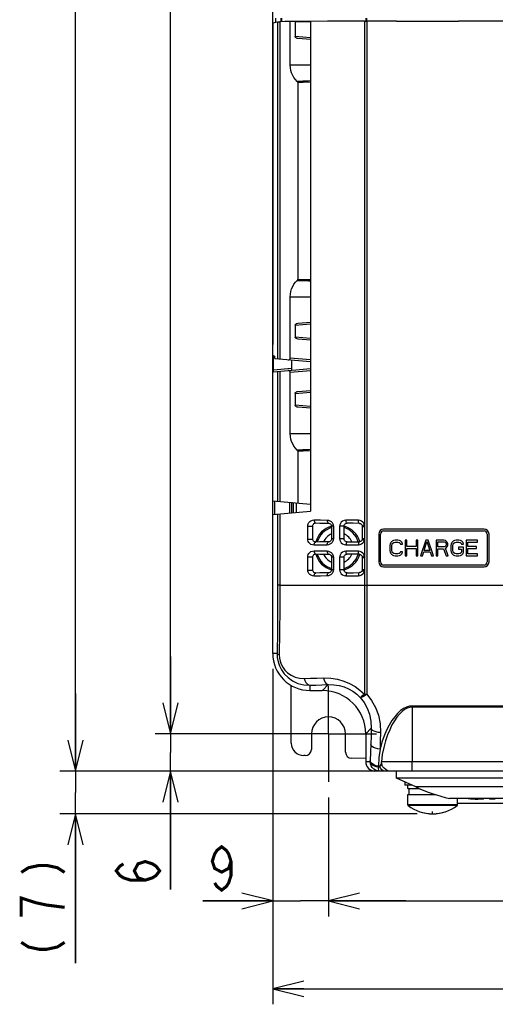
# Model space of a CAD drawing. Extents: x 27 to 410, y 33 to 287.
# Tile 9 of 34: x 34 to 65, y 130 to 194. Entities that reach past the tile are written whole.
import ezdxf

# ---------------------------------------------------------------- set-up
doc = ezdxf.new("R2010")
doc.units = 0
doc.header["$LTSCALE"] = 23.1
doc.linetypes.add('CENTER', pattern=[0.6, 0.375, -0.075, 0.075, -0.075])
doc.layers.get('0').update_dxf_attribs({"linetype": 'CONTINUOUS'})
for name, color, linetype in [('ALL_CURVE', 7, 'CONTINUOUS'), ('ALL_DIM', 7, 'CONTINUOUS'), ('DEFAULT_1', 7, 'CENTER')]:
    doc.layers.add(name, color=color, linetype=linetype)
doc.dimstyles.get("Standard").update_dxf_attribs({"dimtxt": 2.5, "dimasz": 2.5, "dimexe": 1.25, "dimexo": 0.625, "dimtad": 1, "dimcen": 2.5, "dimazin": 3, "dimtfac": 1, "dimtmove": 0, "dimatfit": 3})

# ---------------------------------------------------------------- blocks, each defined once
blk = doc.blocks.new('_OPEN')
at = {"color": 0, "linetype": 'BYBLOCK'}
for p, q in [((0, 0), (-1, 0.25)), ((-1, -0.25), (0, 0)), ((-1, 0), (0, 0))]:
    blk.add_line(p, q, dxfattribs=at)
blk = doc.blocks.new('*D0')
at = {"layer": 'ALL_DIM', "color": 2, "linetype": 'CONTINUOUS'}
for p, q in [((50.263, 246.719), (43.167, 246.719)), ((44.167, 246.719), (44.167, 197.119)), ((44.167, 147.519), (44.167, 197.119)), ((50.263, 147.519), (43.167, 147.519))]:
    blk.add_line(p, q, dxfattribs=at)
at = {"layer": 'ALL_DIM', "color": 2, "linetype": 'CONTINUOUS', "xscale": 2, "yscale": 2, "zscale": 2}
for p, rotation in [((44.167, 246.719), 90), ((44.167, 147.519), 270)]:
    blk.add_blockref('_OPEN', p, dxfattribs=dict(at, rotation=rotation))
blk = doc.blocks.new('*D1')
at = {"layer": 'ALL_DIM', "color": 2, "linetype": 'CONTINUOUS'}
for p, q in [((44.167, 147.519), (44.167, 152.519)), ((44.167, 152.519), (44.167, 146.319)), ((53.363, 147.519), (43.167, 147.519)), ((44.167, 137.473), (44.167, 146.319)), ((58.763, 145.119), (43.167, 145.119)), ((44.167, 145.119), (44.167, 137.473))]:
    blk.add_line(p, q, dxfattribs=at)
at = {"layer": 'ALL_DIM', "color": 2, "linetype": 'CONTINUOUS', "xscale": 2, "yscale": 2, "zscale": 2}
for p, rotation in [((44.167, 147.519), 270), ((44.167, 145.119), 90)]:
    blk.add_blockref('_OPEN', p, dxfattribs=dict(at, rotation=rotation))
blk = doc.blocks.new('*D2')
at = {"layer": 'ALL_DIM', "color": 2, "linetype": 'CONTINUOUS'}
for p, q in [((50.763, 151.719), (50.763, 130.06)), ((106.763, 151.719), (106.763, 130.06)), ((50.763, 131.06), (78.763, 131.06)), ((106.763, 131.06), (78.763, 131.06))]:
    blk.add_line(p, q, dxfattribs=at)
at = {"layer": 'ALL_DIM', "color": 2, "linetype": 'CONTINUOUS', "xscale": 2, "yscale": 2, "zscale": 2, "rotation": 180}
blk.add_blockref('_OPEN', (50.763, 131.06), dxfattribs=at)
at = {"layer": 'ALL_DIM', "color": 2, "linetype": 'CONTINUOUS', "xscale": 2, "yscale": 2, "zscale": 2}
blk.add_blockref('_OPEN', (106.763, 131.06), dxfattribs=at)
blk = doc.blocks.new('*D3')
at = {"layer": 'ALL_DIM', "color": 2, "linetype": 'CONTINUOUS'}
for p, q in [((54.363, 143.419), (54.363, 135.732)), ((103.163, 143.419), (103.163, 135.732)), ((54.363, 136.732), (78.763, 136.732)), ((103.163, 136.732), (78.763, 136.732))]:
    blk.add_line(p, q, dxfattribs=at)
at = {"layer": 'ALL_DIM', "color": 2, "linetype": 'CONTINUOUS', "xscale": 2, "yscale": 2, "zscale": 2, "rotation": 180}
blk.add_blockref('_OPEN', (54.363, 136.732), dxfattribs=at)
at = {"layer": 'ALL_DIM', "color": 2, "linetype": 'CONTINUOUS', "xscale": 2, "yscale": 2, "zscale": 2}
blk.add_blockref('_OPEN', (103.163, 136.732), dxfattribs=at)
blk = doc.blocks.new('*D4')
at = {"layer": 'ALL_DIM', "color": 2, "linetype": 'CONTINUOUS'}
for p, q in [((50.763, 151.719), (50.763, 135.732)), ((54.363, 143.419), (54.363, 135.732)), ((50.763, 136.732), (46.264, 136.732)), ((46.264, 136.732), (52.563, 136.732)), ((59.363, 136.732), (52.563, 136.732)), ((54.363, 136.732), (59.363, 136.732))]:
    blk.add_line(p, q, dxfattribs=at)
at = {"layer": 'ALL_DIM', "color": 2, "linetype": 'CONTINUOUS', "xscale": 2, "yscale": 2, "zscale": 2}
blk.add_blockref('_OPEN', (50.763, 136.732), dxfattribs=at)
at = {"layer": 'ALL_DIM', "color": 2, "linetype": 'CONTINUOUS', "xscale": 2, "yscale": 2, "zscale": 2, "rotation": 180}
blk.add_blockref('_OPEN', (54.363, 136.732), dxfattribs=at)
blk = doc.blocks.new('*D6')
at = {"layer": 'ALL_DIM', "color": 2, "linetype": 'CONTINUOUS'}
for p, q in [((53.363, 249.119), (37.035, 249.119)), ((38.035, 249.119), (38.035, 197.119)), ((38.035, 145.119), (38.035, 197.119)), ((57.142, 145.119), (37.035, 145.119))]:
    blk.add_line(p, q, dxfattribs=at)
at = {"layer": 'ALL_DIM', "color": 2, "linetype": 'CONTINUOUS', "xscale": 2, "yscale": 2, "zscale": 2}
for p, rotation in [((38.035, 249.119), 90), ((38.035, 145.119), 270)]:
    blk.add_blockref('_OPEN', p, dxfattribs=dict(at, rotation=rotation))
blk = doc.blocks.new('*D20')
at = {"layer": 'ALL_DIM', "color": 2, "linetype": 'CONTINUOUS'}
for p, q in [((38.035, 145.119), (38.035, 150.119)), ((38.035, 150.119), (38.035, 143.739)), ((57.374, 145.119), (37.035, 145.119)), ((38.035, 132.707), (38.035, 143.739)), ((60.083, 142.359), (37.035, 142.359)), ((38.035, 142.359), (38.035, 132.707))]:
    blk.add_line(p, q, dxfattribs=at)
at = {"layer": 'ALL_DIM', "color": 2, "linetype": 'CONTINUOUS', "xscale": 2, "yscale": 2, "zscale": 2}
for p, rotation in [((38.035, 145.119), 270), ((38.035, 142.359), 90)]:
    blk.add_blockref('_OPEN', p, dxfattribs=dict(at, rotation=rotation))

msp = doc.modelspace()

# ---------------------------------------------------------------- linework, layer by layer
at = {"color": 7, "linetype": 'CONTINUOUS'}
for p, q in [((50.763, 152.719), (50.763, 241.536)), ((50.774, 193.431), (51.078, 193.492)), ((50.774, 193.431), (50.774, 172.936)), ((50.963, 193.469), (50.963, 193.719)), ((51.078, 193.492), (51.078, 171.726)), ((51.225, 193.496), (51.225, 171.713)), ((51.281, 193.719), (51.281, 193.497)), ((51.329, 193.719), (51.329, 193.498)), ((52.215, 193.504), (51.893, 193.503)), ((51.893, 190.705), (51.893, 193.503)), ((53.203, 193.513), (52.215, 193.506)), ((52.215, 193.504), (52.215, 192.54)), ((53.203, 193.515), (53.203, 161.898)), ((56.685, 193.532), (56.685, 161.02)), ((56.763, 193.719), (56.763, 193.528)), ((58.763, 193.532), (56.789, 193.532)), ((56.815, 193.719), (56.815, 193.528)), ((56.842, 193.532), (56.842, 150.076)), ((58.763, 193.509), (58.763, 193.532)), ((58.763, 193.528), (62.763, 193.528)), ((62.763, 193.509), (58.763, 193.509)), ((58.769, 193.523), (62.757, 193.523)), ((62.757, 193.519), (58.769, 193.519)), ((62.763, 193.509), (62.763, 193.532)), ((65.681, 193.532), (62.763, 193.532)), ((53.203, 192.455), (52.215, 192.54)), ((53.203, 192.34), (52.402, 192.41)), ((51.893, 190.705), (53.203, 190.705)), ((52.382, 189.569), (52.382, 176.869)), ((52.382, 176.869), (52.736, 176.858)), ((52.736, 176.858), (53.203, 176.844)), ((51.893, 171.774), (51.893, 175.734)), ((51.893, 175.734), (53.203, 175.734)), ((52.215, 173.898), (53.203, 173.984)), ((52.215, 173.898), (52.215, 173.14)), ((52.402, 174.028), (53.203, 174.098)), ((50.774, 172.936), (50.77, 172.849)), ((53.203, 173.055), (52.215, 173.14)), ((53.203, 172.94), (52.402, 173.01)), ((50.764, 172.701), (50.763, 172.683)), ((50.765, 172.732), (50.764, 172.701)), ((50.767, 172.783), (50.765, 172.732)), ((50.77, 172.849), (50.767, 172.783)), ((50.805, 171.008), (50.805, 171.796)), ((50.885, 171.789), (50.805, 171.796)), ((50.882, 171.909), (50.811, 171.915)), ((53.203, 171.54), (50.894, 171.742)), ((53.203, 171.66), (51.893, 171.774)), ((51.979, 171.647), (51.979, 171.111)), ((51.979, 171.111), (50.805, 171.008)), ((50.811, 170.889), (53.203, 171.098)), ((51.078, 170.912), (51.078, 162.526)), ((51.225, 170.925), (51.225, 162.513)), ((51.893, 170.864), (53.203, 170.979)), ((51.893, 166.905), (51.893, 170.864)), ((52.215, 169.498), (53.203, 169.584)), ((52.215, 169.498), (52.215, 168.74)), ((52.402, 169.628), (53.203, 169.698)), ((53.203, 168.655), (52.215, 168.74)), ((53.203, 168.54), (52.402, 168.61)), ((51.893, 166.905), (53.203, 166.905)), ((52.382, 165.769), (52.382, 162.412)), ((50.763, 162.554), (53.203, 162.34)), ((50.873, 162.544), (50.873, 161.694)), ((51.856, 162.458), (51.856, 161.78)), ((51.98, 162.447), (51.98, 161.791)), ((52.013, 162.429), (52.013, 162.444)), ((52.03, 162.43), (52.013, 162.429)), ((52.03, 162.443), (52.03, 162.43)), ((52.085, 162.438), (52.085, 161.8)), ((52.285, 162.421), (52.285, 161.818)), ((50.763, 161.685), (53.203, 161.898)), ((51.078, 161.712), (51.078, 157.119)), ((51.225, 161.725), (51.225, 157.119)), ((53.025, 160.099), (53.025, 160.939)), ((53.025, 160.939), (53.343, 160.939)), ((53.343, 160.099), (53.343, 160.939)), ((54.566, 160.922), (54.566, 160.116)), ((54.677, 160.922), (54.566, 160.922)), ((54.677, 160.922), (54.677, 160.116)), ((55.082, 160.919), (55.082, 160.12)), ((55.363, 160.919), (55.082, 160.919)), ((55.363, 160.919), (55.363, 160.12)), ((56.553, 160.13), (56.553, 160.909)), ((56.553, 160.909), (56.708, 160.909)), ((56.708, 160.13), (56.708, 160.909)), ((57.603, 160.419), (57.603, 158.619)), ((57.723, 158.619), (57.723, 160.419)), ((64.403, 160.739), (57.923, 160.739)), ((57.923, 160.619), (64.403, 160.619)), ((64.603, 160.419), (64.603, 158.619)), ((64.723, 158.619), (64.723, 160.419)), ((53.025, 160.099), (53.343, 160.099)), ((54.677, 160.116), (54.566, 160.116)), ((55.363, 160.12), (55.082, 160.12)), ((56.553, 160.13), (56.708, 160.13)), ((56.685, 160.018), (56.685, 159.02)), ((58.344, 159.785), (58.323, 159.679)), ((58.323, 159.679), (58.323, 159.36)), ((58.386, 159.87), (58.344, 159.785)), ((58.469, 159.955), (58.386, 159.87)), ((58.448, 159.679), (58.469, 159.764)), ((58.448, 159.36), (58.448, 159.679)), ((58.552, 159.998), (58.469, 159.955)), ((58.469, 159.764), (58.511, 159.828)), ((58.511, 159.828), (58.573, 159.87)), ((58.656, 160.019), (58.552, 159.998)), ((58.573, 159.87), (58.656, 159.892)), ((58.844, 160.019), (58.656, 160.019)), ((58.656, 159.892), (58.844, 159.892)), ((58.948, 159.998), (58.844, 160.019)), ((58.844, 159.892), (58.927, 159.87)), ((58.927, 159.87), (58.99, 159.828)), ((59.031, 159.955), (58.948, 159.998)), ((58.99, 159.828), (59.011, 159.764)), ((59.011, 159.764), (59.136, 159.764)), ((59.115, 159.87), (59.031, 159.955)), ((59.136, 159.764), (59.115, 159.87)), ((59.302, 160.019), (59.302, 159.019)), ((59.427, 160.019), (59.302, 160.019)), ((59.427, 159.615), (59.427, 160.019)), ((60.011, 159.615), (59.427, 159.615)), ((60.011, 160.019), (60.011, 159.615)), ((60.136, 160.019), (60.011, 160.019)), ((60.136, 159.019), (60.136, 160.019)), ((60.636, 160.019), (60.302, 159.019)), ((60.531, 159.36), (60.719, 159.934)), ((60.802, 160.019), (60.636, 160.019)), ((60.719, 159.934), (60.906, 159.36)), ((61.136, 159.019), (60.802, 160.019)), ((61.302, 160.019), (61.302, 159.019)), ((61.802, 160.019), (61.302, 160.019)), ((61.427, 159.594), (61.427, 159.913)), ((61.427, 159.913), (61.823, 159.913)), ((61.823, 159.594), (61.427, 159.594)), ((61.906, 159.998), (61.802, 160.019)), ((61.823, 159.913), (61.886, 159.892)), ((61.886, 159.615), (61.823, 159.594)), ((61.886, 159.892), (61.927, 159.849)), ((61.927, 159.658), (61.886, 159.615)), ((61.99, 159.934), (61.906, 159.998)), ((61.906, 159.509), (61.99, 159.551)), ((61.927, 159.849), (61.948, 159.785)), ((61.948, 159.721), (61.927, 159.658)), ((61.948, 159.785), (61.948, 159.721)), ((62.052, 159.849), (61.99, 159.934)), ((61.99, 159.551), (62.052, 159.636)), ((62.073, 159.785), (62.052, 159.849)), ((62.052, 159.636), (62.073, 159.7)), ((62.073, 159.7), (62.073, 159.785)), ((62.281, 159.785), (62.261, 159.679)), ((62.261, 159.679), (62.261, 159.36)), ((62.323, 159.87), (62.281, 159.785)), ((62.406, 159.955), (62.323, 159.87)), ((62.386, 159.679), (62.406, 159.764)), ((62.386, 159.36), (62.386, 159.679)), ((62.49, 159.998), (62.406, 159.955)), ((62.406, 159.764), (62.448, 159.828)), ((62.448, 159.828), (62.511, 159.87)), ((62.594, 160.019), (62.49, 159.998)), ((62.511, 159.87), (62.594, 159.892)), ((62.781, 160.019), (62.594, 160.019)), ((62.594, 159.892), (62.781, 159.892)), ((62.761, 159.572), (62.761, 159.445)), ((63.073, 159.572), (62.761, 159.572)), ((62.886, 159.998), (62.781, 160.019)), ((62.781, 159.892), (62.865, 159.87)), ((62.865, 159.87), (62.927, 159.828)), ((62.969, 159.955), (62.886, 159.998)), ((62.927, 159.828), (62.948, 159.764)), ((62.948, 159.764), (63.073, 159.764)), ((63.052, 159.87), (62.969, 159.955)), ((63.073, 159.764), (63.052, 159.87)), ((63.073, 159.253), (63.073, 159.572)), ((63.24, 160.019), (63.24, 159.019)), ((63.99, 160.019), (63.24, 160.019)), ((63.365, 159.615), (63.365, 159.892)), ((63.365, 159.892), (63.99, 159.892)), ((63.906, 159.615), (63.365, 159.615)), ((63.906, 159.487), (63.906, 159.615)), ((63.99, 159.892), (63.99, 160.019)), ((53.025, 158.099), (53.025, 158.939)), ((53.025, 158.939), (53.343, 158.939)), ((53.343, 158.099), (53.343, 158.939)), ((54.566, 158.922), (54.566, 158.116)), ((54.677, 158.922), (54.566, 158.922)), ((54.677, 158.922), (54.677, 158.116)), ((55.082, 158.919), (55.082, 158.12)), ((55.363, 158.919), (55.082, 158.919)), ((55.363, 158.919), (55.363, 158.12)), ((58.323, 159.36), (58.344, 159.253)), ((58.344, 159.253), (58.386, 159.168)), ((58.386, 159.168), (58.469, 159.083)), ((58.469, 159.275), (58.448, 159.36)), ((58.511, 159.211), (58.469, 159.275)), ((58.469, 159.083), (58.552, 159.041)), ((58.573, 159.168), (58.511, 159.211)), ((58.552, 159.041), (58.656, 159.019)), ((58.656, 159.147), (58.573, 159.168)), ((58.844, 159.147), (58.656, 159.147)), ((58.656, 159.019), (58.844, 159.019)), ((58.927, 159.168), (58.844, 159.147)), ((58.844, 159.019), (58.948, 159.041)), ((58.99, 159.211), (58.927, 159.168)), ((58.948, 159.041), (59.031, 159.083)), ((59.011, 159.275), (58.99, 159.211)), ((59.136, 159.275), (59.011, 159.275)), ((59.031, 159.083), (59.115, 159.168)), ((59.115, 159.168), (59.136, 159.275)), ((59.302, 159.019), (59.427, 159.019)), ((59.427, 159.019), (59.427, 159.487)), ((59.427, 159.487), (60.011, 159.487)), ((60.011, 159.487), (60.011, 159.019)), ((60.011, 159.019), (60.136, 159.019)), ((60.302, 159.019), (60.427, 159.019)), ((60.427, 159.019), (60.511, 159.275)), ((60.511, 159.275), (60.927, 159.275)), ((60.906, 159.36), (60.531, 159.36)), ((60.927, 159.275), (61.011, 159.019)), ((61.011, 159.019), (61.136, 159.019)), ((61.302, 159.019), (61.427, 159.019)), ((61.427, 159.019), (61.427, 159.466)), ((61.427, 159.466), (61.781, 159.466)), ((61.781, 159.466), (61.948, 159.019)), ((62.094, 159.019), (61.906, 159.509)), ((61.948, 159.019), (62.094, 159.019)), ((62.261, 159.36), (62.281, 159.253)), ((62.281, 159.253), (62.323, 159.168)), ((62.323, 159.168), (62.406, 159.083)), ((62.406, 159.275), (62.386, 159.36)), ((62.448, 159.211), (62.406, 159.275)), ((62.406, 159.083), (62.49, 159.041)), ((62.511, 159.168), (62.448, 159.211)), ((62.49, 159.041), (62.594, 159.019)), ((62.594, 159.147), (62.511, 159.168)), ((62.781, 159.147), (62.594, 159.147)), ((62.594, 159.019), (62.781, 159.019)), ((62.761, 159.445), (62.948, 159.445)), ((62.865, 159.168), (62.781, 159.147)), ((62.781, 159.019), (62.886, 159.041)), ((62.927, 159.211), (62.865, 159.168)), ((62.886, 159.041), (62.969, 159.083)), ((62.948, 159.275), (62.927, 159.211)), ((62.948, 159.445), (62.948, 159.275)), ((62.969, 159.083), (63.052, 159.168)), ((63.052, 159.168), (63.073, 159.253)), ((63.24, 159.019), (63.99, 159.019)), ((63.365, 159.147), (63.365, 159.487)), ((63.365, 159.487), (63.906, 159.487)), ((63.99, 159.147), (63.365, 159.147)), ((63.99, 159.019), (63.99, 159.147)), ((56.553, 158.13), (56.553, 158.909)), ((56.553, 158.909), (56.708, 158.909)), ((56.708, 158.13), (56.708, 158.909)), ((64.403, 158.419), (57.923, 158.419)), ((57.923, 158.299), (64.403, 158.299)), ((53.025, 158.099), (53.343, 158.099)), ((54.677, 158.116), (54.566, 158.116)), ((55.363, 158.12), (55.082, 158.12)), ((56.553, 158.13), (56.708, 158.13)), ((56.685, 158.018), (56.685, 150.083)), ((51.225, 157.119), (51.078, 157.119)), ((51.225, 157.119), (52.141, 157.119)), ((51.043, 152.719), (50.763, 152.719)), ((53.163, 150.654), (53.163, 150.319)), ((53.967, 150.319), (54.347, 150.699)), ((51.963, 146.919), (51.963, 150.641)), ((53.163, 150.319), (53.963, 150.319)), ((59.763, 149.318), (59.763, 149.24)), ((76.467, 149.318), (59.763, 149.318)), ((59.763, 149.24), (59.763, 145.719)), ((76.467, 149.24), (59.763, 149.24)), ((53.263, 147.519), (53.263, 146.519)), ((55.463, 146.342), (55.463, 147.519)), ((56.763, 147.523), (57.124, 147.884)), ((56.763, 147.519), (56.763, 145.719)), ((52.863, 146.119), (52.763, 146.119)), ((56.763, 145.934), (55.86, 145.942)), ((57.053, 145.719), (56.763, 145.719)), ((57.056, 145.79), (57.053, 145.719)), ((99.747, 145.719), (57.779, 145.719)), ((59.763, 145.119), (59.763, 145.719)), ((58.363, 145.119), (57.363, 145.119)), ((57.586, 145.442), (57.585, 145.369)), ((100.163, 145.119), (58.374, 145.119)), ((58.763, 144.667), (58.763, 145.119)), ((59.999, 144.091), (58.763, 144.667)), ((70.363, 144.667), (58.763, 144.667)), ((59.283, 144.425), (59.283, 144.199)), ((59.483, 143.999), (59.483, 144.199)), ((59.483, 143.999), (60.227, 143.999)), ((59.563, 143.599), (59.563, 143.999)), ((69.127, 144.091), (59.999, 144.091)), ((59.483, 142.93), (59.483, 143.599)), ((59.483, 143.599), (61.284, 143.599)), ((66.963, 143.349), (62.163, 143.349)), ((62.683, 142.93), (62.683, 143.349)), ((72.563, 143.031), (62.683, 143.031)), ((64.363, 143.296), (63.997, 143.296)), ((64.363, 143.296), (64.363, 143.349)), ((64.763, 143.349), (64.763, 143.296)), ((65.129, 143.296), (64.763, 143.296)), ((62.683, 142.93), (59.483, 142.93)), ((62.667, 142.898), (59.499, 142.898))]:
    msp.add_line(p, q, dxfattribs=at)
at = {"color": 3, "linetype": 'CONTINUOUS'}
for p, q in [((58.374, 145.119), (58.363, 145.119)), ((59.767, 144.199), (59.283, 144.199))]:
    msp.add_line(p, q, dxfattribs=at)
at = {"color": 7, "linetype": 'CONTINUOUS'}
for points in [[(51.078, 193.492), (51.099, 193.493), (51.149, 193.495), (51.225, 193.496)], [(51.893, 193.503), (51.551, 193.5), (51.225, 193.496)], [(52.215, 193.504), (52.582, 193.507), (52.963, 193.51), (53.203, 193.512)], [(56.685, 193.532), (55.464, 193.527), (54.298, 193.522), (53.203, 193.515)], [(56.685, 193.532), (56.736, 193.532), (56.789, 193.532)], [(52.402, 192.41), (52.35, 192.419), (52.306, 192.434), (52.269, 192.455), (52.24, 192.48), (52.221, 192.51), (52.215, 192.54)], [(52.348, 189.643), (52.233, 189.762), (52.135, 189.892), (52.052, 190.034), (51.985, 190.187), (51.935, 190.352), (51.903, 190.527), (51.893, 190.705)], [(53.203, 189.671), (53.078, 189.667), (52.713, 189.655), (52.348, 189.643)], [(52.382, 189.569), (52.378, 189.595), (52.366, 189.621), (52.348, 189.643)], [(53.203, 189.595), (52.736, 189.58), (52.382, 189.569)], [(51.893, 175.734), (51.903, 175.913), (51.935, 176.089), (51.986, 176.255), (52.054, 176.409), (52.137, 176.549), (52.235, 176.678), (52.348, 176.796)], [(52.348, 176.796), (52.366, 176.818), (52.378, 176.843), (52.382, 176.869)], [(52.348, 176.796), (52.713, 176.784), (53.078, 176.772), (53.203, 176.768)], [(52.215, 173.898), (52.221, 173.929), (52.24, 173.958), (52.269, 173.984), (52.306, 174.004), (52.35, 174.02), (52.402, 174.028)], [(50.763, 173.289), (50.768, 173.24), (50.774, 173.223)], [(52.402, 173.01), (52.35, 173.019), (52.306, 173.034), (52.269, 173.055), (52.24, 173.08), (52.221, 173.11), (52.215, 173.14)], [(50.763, 172.683), (50.763, 172.675), (50.763, 172.667)], [(50.805, 171.796), (50.805, 171.833), (50.806, 171.866), (50.808, 171.892), (50.81, 171.909), (50.811, 171.915)], [(50.882, 171.909), (50.884, 171.905), (50.885, 171.894), (50.886, 171.876), (50.887, 171.853), (50.888, 171.826)], [(50.888, 171.826), (50.889, 171.792), (50.89, 171.765), (50.892, 171.748), (50.894, 171.742)], [(51.758, 171.667), (51.794, 171.668), (51.826, 171.677), (51.854, 171.694), (51.875, 171.717), (51.888, 171.744), (51.893, 171.774)], [(50.811, 170.889), (50.81, 170.895), (50.808, 170.912), (50.806, 170.938), (50.805, 170.971), (50.805, 171.008)], [(51.979, 171.111), (51.979, 171.074), (51.979, 171.04), (51.98, 171.014), (51.98, 170.997), (51.981, 170.991)], [(51.893, 170.864), (51.888, 170.894), (51.875, 170.922), (51.853, 170.945), (51.826, 170.961), (51.794, 170.971), (51.758, 170.972)], [(52.215, 169.498), (52.221, 169.529), (52.24, 169.558), (52.269, 169.584), (52.306, 169.604), (52.35, 169.62), (52.402, 169.628)], [(52.402, 168.61), (52.35, 168.619), (52.306, 168.634), (52.269, 168.655), (52.24, 168.68), (52.221, 168.71), (52.215, 168.74)], [(52.348, 165.843), (52.233, 165.962), (52.135, 166.092), (52.052, 166.234), (51.985, 166.387), (51.935, 166.552), (51.903, 166.727), (51.893, 166.905)], [(53.203, 165.871), (53.078, 165.867), (52.713, 165.855), (52.348, 165.843)], [(52.382, 165.769), (52.378, 165.795), (52.366, 165.821), (52.348, 165.843)], [(53.203, 165.795), (52.736, 165.78), (52.382, 165.769)], [(53.025, 160.939), (53.032, 161.013), (53.055, 161.089), (53.096, 161.162), (53.155, 161.229), (53.232, 161.284), (53.328, 161.321), (53.437, 161.334)], [(53.343, 160.939), (53.348, 160.985), (53.365, 161.029), (53.39, 161.065), (53.42, 161.094), (53.455, 161.115), (53.494, 161.128), (53.536, 161.134), (53.546, 161.134)], [(53.437, 161.334), (53.442, 161.272), (53.458, 161.216), (53.482, 161.172), (53.513, 161.143), (53.546, 161.134)], [(53.437, 161.334), (53.85, 161.33), (54.274, 161.326)], [(53.546, 161.134), (53.795, 161.132), (54.104, 161.128), (54.368, 161.126)], [(54.274, 161.326), (54.278, 161.263), (54.292, 161.207), (54.313, 161.163), (54.34, 161.135), (54.368, 161.126)], [(54.274, 161.326), (54.371, 161.313), (54.46, 161.279), (54.537, 161.226), (54.599, 161.16), (54.642, 161.085), (54.669, 161.005), (54.677, 160.922)], [(54.368, 161.126), (54.388, 161.124), (54.439, 161.111), (54.485, 161.085), (54.524, 161.047), (54.552, 160.997), (54.565, 160.941), (54.566, 160.922)], [(55.492, 161.316), (55.379, 161.301), (55.276, 161.257), (55.192, 161.191), (55.131, 161.108), (55.094, 161.016), (55.082, 160.919)], [(55.363, 160.919), (55.364, 160.927), (55.374, 160.984), (55.401, 161.035), (55.442, 161.076), (55.492, 161.103), (55.549, 161.115), (55.565, 161.116)], [(55.565, 161.116), (55.543, 161.125), (55.523, 161.153), (55.506, 161.197), (55.496, 161.253), (55.492, 161.316)], [(56.295, 161.311), (55.892, 161.313), (55.492, 161.316)], [(56.355, 161.111), (55.958, 161.113), (55.566, 161.116)], [(56.685, 161.02), (56.644, 161.112), (56.582, 161.193), (56.499, 161.256), (56.401, 161.297), (56.295, 161.311)], [(56.354, 161.111), (56.336, 161.12), (56.32, 161.148), (56.306, 161.192), (56.298, 161.249), (56.295, 161.311)], [(56.354, 161.111), (56.375, 161.11), (56.43, 161.095), (56.478, 161.066), (56.517, 161.024), (56.542, 160.974), (56.545, 160.965)], [(56.545, 160.965), (56.553, 160.972), (56.581, 160.985), (56.627, 161.002), (56.685, 161.02)], [(56.545, 160.965), (56.546, 160.96), (56.553, 160.909)], [(56.708, 160.909), (56.702, 160.965), (56.685, 161.02)], [(53.437, 159.704), (53.328, 159.717), (53.232, 159.755), (53.155, 159.809), (53.096, 159.876), (53.055, 159.949), (53.032, 160.025), (53.025, 160.099)], [(53.546, 159.904), (53.539, 159.904), (53.497, 159.909), (53.458, 159.923), (53.423, 159.943), (53.392, 159.971), (53.367, 160.006), (53.349, 160.05), (53.343, 160.099)], [(53.437, 159.704), (53.442, 159.767), (53.458, 159.823), (53.482, 159.867), (53.513, 159.895), (53.546, 159.904)], [(54.274, 159.713), (53.99, 159.71), (53.711, 159.707), (53.437, 159.704)], [(54.368, 159.913), (54.109, 159.91), (53.8, 159.907), (53.546, 159.904)], [(54.677, 160.116), (54.669, 160.034), (54.642, 159.953), (54.599, 159.878), (54.537, 159.812), (54.46, 159.76), (54.371, 159.725), (54.274, 159.713)], [(54.274, 159.713), (54.278, 159.775), (54.292, 159.831), (54.313, 159.876), (54.34, 159.904), (54.368, 159.913)], [(54.566, 160.116), (54.565, 160.101), (54.553, 160.044), (54.525, 159.994), (54.487, 159.955), (54.442, 159.928), (54.391, 159.914), (54.368, 159.913)], [(55.082, 160.12), (55.094, 160.023), (55.131, 159.931), (55.192, 159.848), (55.276, 159.781), (55.379, 159.737), (55.492, 159.723)], [(55.565, 159.923), (55.545, 159.923), (55.489, 159.937), (55.439, 159.965), (55.399, 160.007), (55.373, 160.059), (55.363, 160.12)], [(55.565, 159.923), (55.543, 159.914), (55.523, 159.886), (55.506, 159.841), (55.496, 159.785), (55.492, 159.723)], [(55.492, 159.723), (55.758, 159.724), (56.025, 159.726), (56.295, 159.728)], [(55.566, 159.923), (55.827, 159.924), (56.09, 159.926), (56.355, 159.928)], [(56.295, 159.728), (56.402, 159.742), (56.499, 159.783), (56.582, 159.846), (56.645, 159.926), (56.685, 160.018)], [(56.354, 159.928), (56.336, 159.919), (56.32, 159.891), (56.306, 159.846), (56.298, 159.79), (56.295, 159.728)], [(56.545, 160.074), (56.541, 160.061), (56.515, 160.011), (56.476, 159.97), (56.427, 159.942), (56.371, 159.928), (56.354, 159.928)], [(56.553, 160.13), (56.553, 160.122), (56.545, 160.074)], [(56.545, 160.074), (56.553, 160.066), (56.581, 160.054), (56.627, 160.037), (56.685, 160.018)], [(56.685, 160.018), (56.702, 160.074), (56.708, 160.13)], [(53.025, 158.939), (53.032, 159.015), (53.055, 159.09), (53.096, 159.163), (53.155, 159.23), (53.232, 159.284), (53.328, 159.321), (53.437, 159.334)], [(53.343, 158.939), (53.348, 158.985), (53.365, 159.029), (53.39, 159.065), (53.42, 159.094), (53.455, 159.115), (53.494, 159.128), (53.536, 159.134), (53.546, 159.134)], [(53.437, 159.334), (53.442, 159.272), (53.458, 159.216), (53.482, 159.172), (53.513, 159.143), (53.546, 159.134)], [(53.437, 159.334), (53.711, 159.331), (53.99, 159.328), (54.274, 159.326)], [(53.546, 159.134), (53.795, 159.132), (54.104, 159.128), (54.368, 159.126)], [(54.274, 159.326), (54.278, 159.263), (54.292, 159.207), (54.313, 159.163), (54.34, 159.135), (54.368, 159.126)], [(54.274, 159.326), (54.371, 159.313), (54.46, 159.279), (54.537, 159.226), (54.599, 159.16), (54.642, 159.085), (54.669, 159.005), (54.677, 158.922)], [(54.368, 159.126), (54.388, 159.124), (54.439, 159.111), (54.485, 159.085), (54.524, 159.047), (54.552, 158.997), (54.565, 158.941), (54.566, 158.922)], [(55.492, 159.316), (55.379, 159.301), (55.276, 159.257), (55.192, 159.191), (55.131, 159.108), (55.094, 159.016), (55.082, 158.919)], [(55.363, 158.919), (55.364, 158.927), (55.374, 158.984), (55.401, 159.035), (55.442, 159.076), (55.492, 159.103), (55.549, 159.115), (55.565, 159.116)], [(55.565, 159.116), (55.543, 159.125), (55.523, 159.153), (55.506, 159.197), (55.496, 159.253), (55.492, 159.316)], [(56.295, 159.311), (56.025, 159.313), (55.758, 159.314), (55.492, 159.316)], [(56.355, 159.111), (56.09, 159.113), (55.827, 159.114), (55.566, 159.116)], [(56.685, 159.02), (56.644, 159.112), (56.582, 159.193), (56.499, 159.256), (56.401, 159.297), (56.295, 159.311)], [(56.354, 159.111), (56.336, 159.12), (56.32, 159.148), (56.306, 159.192), (56.298, 159.249), (56.295, 159.311)], [(56.354, 159.111), (56.375, 159.11), (56.43, 159.095), (56.478, 159.066), (56.517, 159.024), (56.542, 158.974), (56.545, 158.965)], [(56.545, 158.965), (56.553, 158.972), (56.581, 158.985), (56.627, 159.002), (56.685, 159.02)], [(56.545, 158.965), (56.546, 158.96), (56.553, 158.909)], [(56.708, 158.909), (56.702, 158.965), (56.685, 159.02)], [(53.437, 157.704), (53.328, 157.717), (53.232, 157.755), (53.155, 157.809), (53.096, 157.876), (53.055, 157.949), (53.032, 158.025), (53.025, 158.099)], [(53.546, 157.904), (53.539, 157.904), (53.497, 157.909), (53.458, 157.923), (53.423, 157.943), (53.392, 157.971), (53.367, 158.006), (53.349, 158.05), (53.343, 158.099)], [(53.437, 157.704), (53.442, 157.767), (53.458, 157.823), (53.482, 157.867), (53.513, 157.895), (53.546, 157.904)], [(54.274, 157.713), (53.85, 157.709), (53.437, 157.704)], [(54.368, 157.913), (54.109, 157.91), (53.8, 157.907), (53.546, 157.904)], [(54.677, 158.116), (54.669, 158.034), (54.642, 157.953), (54.599, 157.878), (54.537, 157.812), (54.46, 157.76), (54.371, 157.725), (54.274, 157.713)], [(54.274, 157.713), (54.278, 157.775), (54.292, 157.831), (54.313, 157.876), (54.34, 157.904), (54.368, 157.913)], [(54.566, 158.116), (54.565, 158.101), (54.553, 158.044), (54.525, 157.994), (54.487, 157.955), (54.442, 157.928), (54.391, 157.914), (54.368, 157.913)], [(55.082, 158.12), (55.094, 158.023), (55.131, 157.931), (55.192, 157.848), (55.276, 157.781), (55.379, 157.737), (55.492, 157.723)], [(55.565, 157.923), (55.545, 157.923), (55.489, 157.937), (55.439, 157.965), (55.399, 158.007), (55.373, 158.059), (55.363, 158.12)], [(55.565, 157.923), (55.543, 157.914), (55.523, 157.886), (55.506, 157.841), (55.496, 157.785), (55.492, 157.723)], [(55.492, 157.723), (55.892, 157.725), (56.295, 157.728)], [(55.566, 157.923), (55.958, 157.925), (56.355, 157.928)], [(56.295, 157.728), (56.402, 157.742), (56.499, 157.783), (56.582, 157.846), (56.645, 157.926), (56.685, 158.018)], [(56.354, 157.928), (56.336, 157.919), (56.32, 157.891), (56.306, 157.846), (56.298, 157.79), (56.295, 157.728)], [(56.545, 158.074), (56.541, 158.061), (56.515, 158.011), (56.476, 157.97), (56.427, 157.942), (56.371, 157.928), (56.354, 157.928)], [(56.553, 158.13), (56.553, 158.122), (56.545, 158.074)], [(56.545, 158.074), (56.553, 158.066), (56.581, 158.054), (56.627, 158.037), (56.685, 158.018)], [(56.685, 158.018), (56.702, 158.074), (56.708, 158.13)], [(51.078, 157.119), (51.074, 155.637), (51.062, 154.164), (51.043, 152.719)], [(51.225, 157.119), (51.221, 155.6), (51.209, 154.092), (51.189, 152.612)], [(52.141, 157.119), (105.338, 157.119), (106.295, 157.119)], [(51.043, 152.719), (51.059, 152.445), (51.111, 152.177), (51.199, 151.917), (51.33, 151.656), (51.511, 151.399), (51.752, 151.153), (52.048, 150.941), (52.39, 150.779), (52.768, 150.68), (53.163, 150.654)], [(51.189, 152.612), (51.114, 152.645), (51.065, 152.681), (51.043, 152.719)], [(51.189, 152.612), (51.2, 152.41), (51.239, 152.213), (51.306, 152.021), (51.406, 151.829), (51.545, 151.639), (51.728, 151.458), (51.954, 151.302), (52.213, 151.184), (52.499, 151.112), (52.796, 151.095)], [(52.796, 151.095), (53.201, 151.109), (53.618, 151.121), (54.047, 151.133)], [(52.796, 151.095), (52.837, 150.955), (52.898, 150.835), (52.977, 150.741), (53.067, 150.679), (53.163, 150.654)], [(53.163, 150.654), (53.546, 150.67), (53.941, 150.685), (54.347, 150.699)], [(54.047, 151.133), (54.081, 150.996), (54.132, 150.877), (54.195, 150.785), (54.269, 150.724), (54.347, 150.699)], [(54.047, 151.133), (54.508, 151.117), (54.945, 151.048), (55.353, 150.932), (55.729, 150.775), (56.077, 150.58), (56.396, 150.349), (56.685, 150.083)], [(54.347, 150.699), (54.708, 150.69), (55.051, 150.638), (55.37, 150.548), (55.664, 150.425), (55.935, 150.27), (56.184, 150.086), (56.409, 149.874)], [(56.685, 150.083), (56.583, 149.996), (56.5, 149.929), (56.441, 149.888), (56.409, 149.874)], [(56.842, 150.076), (56.729, 149.991), (56.623, 149.926), (56.531, 149.883), (56.458, 149.865), (56.409, 149.874)], [(56.685, 150.083), (56.763, 150.077), (56.842, 150.076)], [(56.842, 150.076), (57.146, 149.678), (57.397, 149.223), (57.583, 148.718), (57.695, 148.176), (57.723, 147.599)], [(56.409, 149.874), (56.658, 149.554), (56.863, 149.189), (57.014, 148.784), (57.104, 148.348), (57.124, 147.884)], [(59.763, 149.318), (59.585, 149.301), (59.4, 149.248), (59.208, 149.154), (59.014, 149.018), (58.823, 148.842), (58.636, 148.629), (58.455, 148.378), (58.28, 148.091), (58.113, 147.767), (57.956, 147.401), (57.813, 146.99), (57.692, 146.54)], [(59.763, 149.24), (59.608, 149.225), (59.446, 149.175), (59.278, 149.087), (59.109, 148.96), (58.941, 148.796), (58.777, 148.596), (58.617, 148.362), (58.462, 148.093), (58.314, 147.79), (58.173, 147.449), (58.042, 147.067), (57.927, 146.645), (57.836, 146.193), (57.779, 145.719)], [(57.124, 147.884), (57.109, 147.366), (57.093, 146.857)], [(57.723, 147.599), (57.573, 147.611), (57.432, 147.641), (57.309, 147.687), (57.213, 147.745), (57.15, 147.812), (57.124, 147.884)], [(57.723, 147.599), (57.708, 147.064), (57.692, 146.54)], [(57.093, 146.857), (57.075, 146.329), (57.056, 145.79)], [(57.692, 146.54), (57.541, 146.554), (57.4, 146.587), (57.278, 146.638), (57.182, 146.702), (57.119, 146.777), (57.093, 146.857)], [(57.692, 146.54), (57.617, 146.002), (57.586, 145.442)], [(57.585, 145.369), (57.448, 145.391), (57.322, 145.432), (57.214, 145.489), (57.13, 145.558), (57.076, 145.636), (57.053, 145.719)], [(57.652, 145.119), (57.519, 145.134), (57.392, 145.179), (57.279, 145.25), (57.184, 145.345), (57.112, 145.459), (57.068, 145.586), (57.053, 145.719)], [(57.586, 145.442), (57.449, 145.465), (57.323, 145.505), (57.216, 145.561), (57.133, 145.63), (57.078, 145.708), (57.056, 145.79)], [(57.779, 145.719), (57.759, 145.626), (57.733, 145.543), (57.704, 145.475), (57.671, 145.424)], [(58.374, 145.119), (58.22, 145.14), (58.076, 145.2), (57.953, 145.295), (57.859, 145.419), (57.799, 145.564), (57.779, 145.719)], [(57.671, 145.424), (57.642, 145.397), (57.613, 145.378), (57.585, 145.369)], [(57.652, 145.119), (57.633, 145.136), (57.615, 145.185), (57.599, 145.264), (57.585, 145.369)], [(57.586, 145.442), (57.63, 145.436), (57.671, 145.424)], [(57.995, 145.119), (57.898, 145.14), (57.807, 145.201), (57.73, 145.298), (57.671, 145.424)]]:
    msp.add_lwpolyline(points, dxfattribs=at)
for centre, radius, start, end in [((54.963, 159.519), 1.472, 105.80282, 164.82474), ((54.963, 159.519), 1.382, 106.76219, 163.72774), ((54.963, 159.519), 1.382, 17.20712, 73.10056), ((54.963, 159.519), 1.472, 16.3278, 74.04208), ((54.963, 159.519), 0.997, 113.56855, 156.86195), ((54.963, 159.519), 0.997, 24.08529, 66.22386), ((57.923, 160.419), 0.32, 90, 180), ((57.923, 160.419), 0.2, 90, 180), ((64.403, 160.419), 0.32, 0, 90), ((64.403, 160.419), 0.2, 0, 90), ((54.963, 159.519), 1.472, 195.17644, 254.19779), ((54.963, 159.519), 1.382, 196.26886, 253.24043), ((54.963, 159.519), 0.997, 203.13576, 246.43052), ((54.963, 159.519), 0.997, 293.77555, 335.91241), ((54.963, 159.519), 1.382, 286.90212, 342.78942), ((54.963, 159.519), 1.472, 285.95862, 343.67348), ((57.923, 158.619), 0.32, 180, 270), ((57.923, 158.619), 0.2, 180, 270), ((64.403, 158.619), 0.2, 270, 360), ((64.403, 158.619), 0.32, 270, 360), ((53.163, 152.719), 2.4, 180, 270), ((53.963, 147.519), 2.8, 0, 90), ((54.363, 147.519), 1.1, 0, 180), ((52.763, 146.919), 0.8, 180, 270), ((52.863, 146.519), 0.4, 270, 360), ((55.863, 146.342), 0.4, 179.99597, 269.50027), ((57.363, 145.719), 0.6, 180, 270), ((64.563, 153.879), 10.8, 245, 257.16041), ((64.563, 153.879), 10.598, 263.52153, 266.94032), ((59.523, 142.93), 0.04, 180, 232.45568), ((61.083, 144.959), 2.6, 232.45567, 307.54433), ((62.643, 142.93), 0.04, 307.54432, 360)]:
    msp.add_arc(centre, radius, start, end, dxfattribs=at)
at = {"layer": 'ALL_CURVE', "color": 40, "linetype": 'CONTINUOUS'}
msp.add_line((61.083, 142.359), (61.083, 142.513), dxfattribs=at)
msp.add_arc((61.083, 144.959), 2.6, 250.21683, 289.78317, dxfattribs=at)
at = {"layer": 'ALL_DIM', "color": 2, "linetype": 'CONTINUOUS', "const_width": 0.2}
for points in [[(48.07, 139.298), (47.92, 138.832), (47.468, 138.598), (47.017, 138.832), (46.866, 139.298), (47.017, 139.765), (47.167, 139.998), (47.468, 140.232), (47.769, 139.998), (47.92, 139.765), (48.07, 139.298), (48.07, 138.365), (47.92, 137.898), (47.769, 137.665), (47.468, 137.432), (47.167, 137.665), (47.017, 137.898)], [(42.534, 138.075), (42.067, 138.225), (41.834, 138.677), (42.067, 139.128), (42.534, 139.279), (43, 139.128), (43.234, 138.978), (43.467, 138.677), (43.234, 138.376), (43, 138.225), (42.534, 138.075), (41.6, 138.075), (41.134, 138.225), (40.9, 138.376), (40.667, 138.677), (40.9, 138.978), (41.134, 139.128)], [(34.535, 138.577), (35.001, 138.878), (35.701, 139.028), (36.168, 139.028), (36.868, 138.878), (37.335, 138.577)], [(37.335, 136.319), (36.168, 136.47), (35.468, 136.62), (35.001, 136.771), (34.535, 136.921), (34.535, 135.717)], [(34.535, 134.062), (35.001, 133.761), (35.701, 133.61), (36.168, 133.61), (36.868, 133.761), (37.335, 134.062)]]:
    msp.add_lwpolyline(points, dxfattribs=at)
at = {"layer": 'DEFAULT_1', "color": 7, "linetype": 'CENTER'}
for q in [(54.363, 150.619), (51.263, 147.519), (54.363, 144.419), (57.463, 147.519)]:
    msp.add_line((54.363, 147.519), q, dxfattribs=at)

# ---------------------------------------------------------------- dimensions: what is measured, and where the dimension line sits
at = {"layer": 'ALL_DIM', "color": 2, "linetype": 'CONTINUOUS'}
for base, p1, p2, angle, picture, middle in [((38.035, 145.119), (53.363, 249.119), (57.142, 145.119), 270, '*D6', (37.335, 193.557)), ((44.167, 147.519), (50.263, 246.719), (50.263, 147.519), 270, '*D0', (43.467, 194.012)), ((44.167, 147.519), (58.763, 145.119), (53.363, 147.519), 90, '*D1', (43.467, 137.473)), ((38.035, 142.359), (57.374, 145.119), (60.083, 142.359), 270, '*D20', (37.335, 132.707))]:
    dim = msp.add_linear_dim(base=base, p1=p1, p2=p2, angle=angle, dimstyle='Standard', dxfattribs=at)
    dim.commit()
    dim.dimension.update_dxf_attribs({"geometry": picture, "text_midpoint": middle, "dimtype": 128})
for base, p1, p2, picture, middle in [((54.363, 136.732), (50.763, 151.719), (54.363, 143.419), '*D4', (46.264, 137.432)), ((106.763, 131.06), (50.763, 151.719), (106.763, 151.719), '*D2', (74.399, 131.76)), ((103.163, 136.732), (54.363, 143.419), (103.163, 143.419), '*D3', (74.213, 137.432))]:
    dim = msp.add_linear_dim(base=base, p1=p1, p2=p2, dimstyle='Standard', dxfattribs=at)
    dim.commit()
    dim.dimension.update_dxf_attribs({"geometry": picture, "text_midpoint": middle, "dimtype": 128})

doc.saveas('drawing.dxf')
